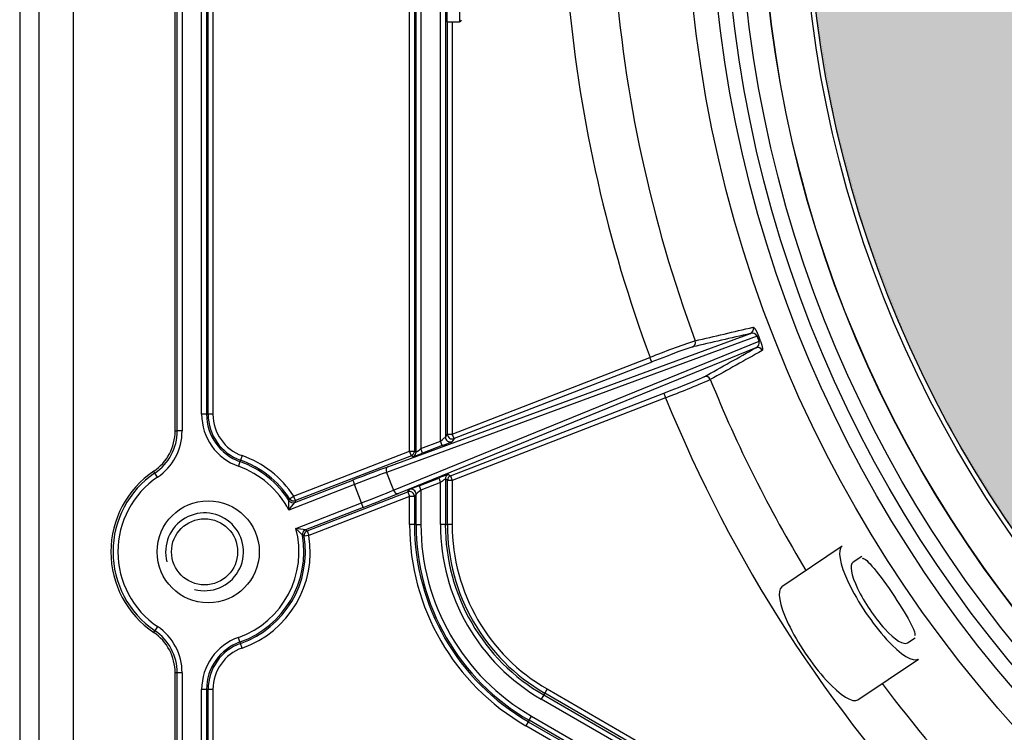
# Model space of a CAD drawing. Header units: millimetres. Extents: x 1064 to 6011, y -885 to 2276.
# Tile 17 of 36: x 2544 to 2646, y 1833 to 1907. Entities that reach past the tile are written whole.
import ezdxf

# ---------------------------------------------------------------- set-up
doc = ezdxf.new("R2010")
doc.units = ezdxf.units.MM
doc.header["$MEASUREMENT"] = 0

# ---------------------------------------------------------------- blocks, each defined once
blk = doc.blocks.new('Boven')
h = blk.add_hatch(color=256)
edge = h.paths.add_edge_path()
edge.add_arc((424.38, -554.1), 118.99, 0, 178.5685)
edge.add_line((305.42, -551.12), (305.42, -554.1))
edge.add_line((305.42, -554.1), (305.42, -557.07))
edge.add_arc((424.38, -554.1), 118.99, 181.4315, 360)
for p, q in [((224.42, -403.92), (224.42, -708.12)), ((240.39, -611.67), (240.39, -496.53)), ((240.6, -611.67), (240.6, -496.53)), ((241.1, -496.53), (241.1, -611.67)), ((226.42, -707.12), (226.42, -554.1)), ((229.92, -554.1), (229.92, -706.14)), ((243.12, -609.95), (243.12, -555.1)), ((243.62, -556.1), (243.62, -609.95)), ((243.78, -609.95), (243.78, -556.26)), ((244.28, -556.26), (244.28, -609.95)), ((267.67, -612.7), (267.67, -558.38)), ((268.17, -558.35), (268.17, -612.29)), ((264.49, -613.74), (264.49, -559.52)), ((264.99, -560.02), (264.99, -613.74)), ((265.15, -613.85), (265.15, -560.17)), ((265.65, -560.35), (265.65, -613.48)), ((268.32, -567.1), (268.32, -569.6)), ((269.62, -567.1), (269.62, -569.6)), ((268.32, -569.6), (269.62, -569.6)), ((268.38, -611.99), (268.38, -569.6)), ((268.88, -569.6), (268.88, -611.99)), ((300.2, -601.93), (262.12, -615.93)), ((262.27, -615.34), (299.51, -601.65)), ((300.4, -602.44), (300.2, -601.93)), ((300.34, -601.88), (300.53, -602.39)), ((262.83, -617.76), (300.4, -602.44)), ((300.08, -603.12), (263.34, -618.1)), ((268.88, -611.99), (289.19, -604.11)), ((289.37, -604.58), (269.06, -612.45)), ((289.37, -604.58), (289.19, -604.11)), ((268.69, -616.28), (290.61, -607.79)), ((290.61, -607.79), (290.79, -608.25)), ((290.79, -608.25), (268.88, -616.75)), ((243.62, -609.95), (243.12, -609.95)), ((243.62, -609.95), (243.78, -609.95)), ((244.28, -609.95), (243.78, -609.95)), ((240.39, -611.67), (240.6, -611.67)), ((241.1, -611.67), (240.6, -611.67)), ((268.17, -612.29), (268.38, -611.99)), ((268.38, -611.99), (268.88, -611.99)), ((269.06, -612.45), (268.88, -611.99)), ((265.65, -613.48), (267.67, -612.7)), ((267.85, -613.17), (265.83, -613.95)), ((267.85, -613.17), (267.67, -612.7)), ((269.06, -612.45), (268.85, -612.76)), ((247.28, -614.2), (247.12, -614.67)), ((252.57, -618.36), (264.49, -613.74)), ((264.67, -614.21), (252.75, -618.83)), ((264.49, -613.74), (264.99, -613.74)), ((264.67, -614.21), (264.49, -613.74)), ((264.83, -614.32), (264.67, -614.21)), ((264.99, -613.74), (265.15, -613.85)), ((265.83, -613.95), (265.65, -613.48)), ((247.06, -614.82), (246.9, -615.29)), ((247.12, -614.67), (247.06, -614.82)), ((238.31, -615.99), (238.19, -615.81)), ((238.59, -616.4), (238.31, -615.99)), ((262.12, -615.93), (262.83, -617.76)), ((268.49, -616.14), (268.69, -616.28)), ((258.82, -617.18), (252.07, -619.8)), ((252.69, -619.02), (258.64, -616.72)), ((258.64, -616.72), (258.82, -617.18)), ((259.55, -619.07), (258.82, -617.18)), ((265.47, -617.29), (267.49, -616.51)), ((267.67, -616.97), (265.65, -617.75)), ((267.49, -616.51), (267.67, -616.97)), ((267.67, -621.29), (267.67, -616.97)), ((268.38, -616.75), (268.17, -616.6)), ((268.17, -616.6), (268.17, -621.29)), ((268.88, -616.75), (268.38, -616.75)), ((268.38, -621.29), (268.38, -616.75)), ((268.69, -616.28), (268.88, -616.75)), ((268.88, -616.75), (268.88, -621.29)), ((253.96, -621.94), (264.31, -617.92)), ((264.31, -617.92), (264.47, -617.69)), ((264.31, -617.92), (264.49, -618.39)), ((265.15, -618.16), (264.99, -618.39)), ((265.15, -621.29), (265.15, -618.16)), ((265.47, -617.29), (265.65, -617.75)), ((265.65, -617.75), (265.65, -621.29)), ((252.09, -618.82), (252.16, -618.64)), ((252.16, -618.64), (252.57, -618.36)), ((252.75, -618.83), (252.57, -618.36)), ((252.75, -618.83), (252.69, -619.02)), ((252.8, -621.68), (259.55, -619.07)), ((264.49, -618.39), (254.14, -622.4)), ((259.73, -619.53), (259.55, -619.07)), ((264.99, -618.39), (264.49, -618.39)), ((264.49, -621.29), (264.49, -618.39)), ((264.99, -618.39), (264.99, -621.29)), ((259.73, -619.53), (253.78, -621.84)), ((264.99, -621.29), (264.49, -621.29)), ((265.15, -621.29), (264.99, -621.29)), ((265.15, -621.29), (265.65, -621.29)), ((268.17, -621.29), (267.67, -621.29)), ((268.17, -621.29), (268.38, -621.29)), ((268.88, -621.29), (268.38, -621.29)), ((253.78, -621.84), (253.96, -621.94)), ((253.96, -621.94), (254.14, -622.4)), ((253.65, -622.48), (253.47, -622.39)), ((254.14, -622.4), (253.65, -622.48)), ((308.95, -623.51), (302.74, -627.7)), ((310.98, -624.56), (310.07, -625.17)), ((238.19, -632.38), (238.31, -632.2)), ((238.59, -631.78), (238.31, -632.2)), ((247.06, -633.36), (246.9, -632.89)), ((247.06, -633.36), (247.12, -633.51)), ((315.66, -633.46), (316.46, -632.92)), ((247.28, -633.98), (247.12, -633.51)), ((310.57, -639.3), (316.78, -635.12)), ((240.39, -681.21), (240.39, -636.52)), ((240.6, -636.52), (240.39, -636.52)), ((241.1, -636.52), (240.6, -636.52)), ((240.6, -681.21), (240.6, -636.52)), ((241.1, -636.52), (241.1, -681.21)), ((243.12, -680.98), (243.12, -638.23)), ((243.62, -638.23), (243.12, -638.23)), ((243.62, -638.23), (243.62, -680.98)), ((243.78, -638.23), (243.62, -638.23)), ((244.28, -638.23), (243.78, -638.23)), ((243.78, -680.98), (243.78, -638.23)), ((244.28, -638.23), (244.28, -680.98)), ((278.63, -638.19), (278.38, -638.62)), ((278.63, -638.19), (314.51, -658.9)), ((278.27, -638.8), (278.02, -639.23)), ((313.82, -659.9), (278.02, -639.23)), ((278.38, -638.62), (278.27, -638.8)), ((278.27, -638.8), (314.29, -659.6)), ((314.26, -659.33), (278.38, -638.62)), ((276.77, -641.41), (276.69, -641.55)), ((276.77, -641.41), (277.02, -640.98)), ((311.82, -661.65), (276.77, -641.41)), ((277.02, -640.98), (312.32, -661.37)), ((276.69, -641.55), (276.44, -641.98)), ((311.31, -662.12), (276.44, -641.98)), ((276.69, -641.55), (311.56, -661.68))]:
    blk.add_line(p, q)
at = {"const_width": 0.007}
blk.add_lwpolyline([(543.37, -554.1, 0.987585), (305.42, -551.12), (305.42, -554.1), (305.42, -557.07, 0.987585), (543.37, -554.1, 0.987585)], format="xyb", close=True, dxfattribs=at)
for centre, radius in [((424.38, -554.1), 131.49), ((424.38, -554.1), 128.99), ((424.38, -554.1), 127.49), ((424.38, -554.1), 125.99), ((424.38, -554.1), 123.72), ((424.38, -554.1), 123.69), ((424.38, -554.1), 119.48), ((424.38, -554.1), 118.99), ((243.79, -624.09), 5.25), ((243.42, -624.09), 3.4)]:
    blk.add_circle(centre, radius)
for centre, radius, start, end in [((424.38, -554.1), 139.18, 184.12, 200.3045), ((424.38, -554.1), 144.14, 185.2905, 200.3044), ((269.62, -569.4), 0.2, 270, 360), ((299.7, -602.16), 0.546, 24.4119, 110.8314), ((306.02, -617.07), 16.22, 110.5278, 111.0328), ((327.53, -700.61), 103.83, 108.9324, 111.6709), ((299.88, -602.61), 0.546, 291.4859, 17.98), ((295.84, -590.73), 12.57, 291.2708, 291.9188), ((253.49, -509.65), 105.42, 290.722, 293.4194), ((424.38, -554.1), 139.18, 202.0678, 211.1173), ((424.38, -554.1), 144.14, 202.0679, 223.6044), ((248.79, -609.95), 5.67, 180, 250.5288), ((248.79, -609.95), 5.17, 180, 250.5288), ((248.79, -609.95), 5.01, 180, 250.5288), ((248.79, -609.95), 4.51, 180, 250.5288), ((235.39, -611.67), 5, 304.0558, 0), ((235.39, -611.67), 5.22, 304.0558, 0), ((235.39, -611.67), 5.72, 304.0558, 0), ((243.79, -624.09), 10.49, 33.1003, 70.5288), ((264.49, -613.74), 0.5, 291.1981, 359.988), ((264.65, -613.85), 0.5, 291.1981, 359.988), ((243.79, -624.09), 9.83, 32.3935, 70.5288), ((243.79, -624.09), 9.99, 33.1003, 70.5288), ((243.79, -624.09), 10, 124.0558, 235.9442), ((243.79, -624.09), 9.78, 124.0558, 235.9442), ((243.79, -624.09), 9.33, 27.3897, 70.5288), ((268.67, -616.6), 0.5, 111.1981, 179.988), ((243.79, -624.09), 9.28, 124.0558, 235.9442), ((268.88, -616.75), 0.5, 111.1981, 179.988), ((215.6, -618.71), 36.49, 358.2883, 359.8186), ((232.15, -603.28), 25.88, 320.3355, 322.5326), ((252.51, -618.56), 0.5, 212.3938, 291.1828), ((252.57, -618.36), 0.5, 213.1121, 291.1483), ((243.42, -624.09), 4, 255, 195), ((288.38, -621.29), 23.89, 180, 240), ((288.38, -621.29), 23.39, 180, 240), ((288.38, -621.29), 23.23, 180, 240), ((288.38, -621.29), 22.73, 180, 240), ((288.38, -621.29), 20.72, 180, 240), ((288.38, -621.29), 20.22, 180, 240), ((288.38, -621.29), 20.01, 180, 240), ((288.38, -621.29), 19.51, 180, 240), ((243.79, -624.09), 9.33, 289.4712, 14.9826), ((227.09, -646.61), 35.81, 42.5515, 44.1109), ((249.24, -647.19), 25.76, 79.8435, 82.0511), ((253.96, -622.3), 0.5, 111.2356, 189.9925), ((254.14, -622.4), 0.5, 111.1481, 189.2754), ((243.79, -624.09), 9.83, 289.4712, 9.9789), ((243.79, -624.09), 9.99, 289.4712, 9.272), ((243.79, -624.09), 10.49, 289.4712, 9.272), ((235.39, -636.52), 5, 0, 55.9442), ((235.39, -636.52), 5.22, 0, 55.9442), ((235.39, -636.52), 5.72, 0, 55.9442), ((248.79, -638.23), 5.67, 109.4712, 180), ((248.79, -638.23), 5.17, 109.4712, 180), ((248.79, -638.23), 5.01, 109.4712, 180), ((248.79, -638.23), 4.51, 109.4712, 180), ((424.38, -554.1), 139.18, 216.8827, 223.6045)]:
    blk.add_arc(centre, radius, start, end)
for centre, major_axis, ratio, start_param, end_param in [((299.33, -601.18), (0.113, -0.487), 0.992417, 0.142465, 1.701569), ((289.4, -604.65), (4.19, 1.63), 0.017452, 0.121858, 1.570841), ((293.38, -602.57), (0.113, -0.487), 0.992428, 0.142568, 1.695967), ((300.26, -603.58), (-0.245, 0.436), 0.992417, 4.581617, 6.140721), ((290.58, -607.71), (-4.19, -1.63), 0.017452, 1.570751, 3.019734), ((294.93, -606.57), (-0.245, 0.436), 0.992428, 4.587219, 6.140617), ((268.88, -611.99), (0.413, -0.283), 0.999523, 3.742329, 5.682449), ((267.67, -612.68), (-0.5, -0.388), 0.023379, 1.552659, 3.106002), ((267.85, -613.15), (1, 0.388), 0.016275, 4.706079, 6.259422), ((268.67, -612.29), (0.413, -0.283), 0.999523, 3.742329, 5.682449), ((265.83, -613.93), (-1, -0.388), 0.016275, 0.011143, 1.564486), ((265.65, -613.46), (0.5, 0.388), 0.023379, 3.140909, 4.694252), ((258.67, -616.81), (5.13, 1.99), 0.017455, 0.785398, 1.570796), ((258.85, -617.27), (4.66, 1.81), 0.019201, 0.785398, 1.570796), ((262.45, -615.81), (-0.173, 0.469), 0.707053, 0.024682, 1.583137), ((267.49, -616.52), (1, 0.388), 0.016275, 0.011143, 1.564486), ((267.67, -616.99), (-0.5, -0.388), 0.023379, 3.140909, 4.694252), ((259.51, -618.98), (4.66, 1.81), 0.019201, 4.712389, 5.497787), ((259.69, -619.44), (5.13, 1.99), 0.017455, 4.712389, 5.497787), ((263.16, -617.63), (0.189, -0.463), 0.707053, 4.700048, 6.258503), ((264.49, -618.39), (-0.413, 0.283), 0.999523, 3.742329, 5.682449), ((265.47, -617.31), (-1, -0.388), 0.016275, 4.706079, 6.259422), ((264.65, -618.16), (-0.413, 0.283), 0.999523, 3.742329, 5.682449), ((265.65, -617.77), (0.5, 0.388), 0.023379, 1.552659, 3.106002), ((312.86, -629.31), (-3.91, 5.8), 0.258819, 0, 3.141593), ((312.86, -629.31), (-2.8, 4.14), 0.258819, 0, 3.141593), ((306.66, -633.5), (-3.91, 5.8), 0.258819, 0, 3.141593)]:
    blk.add_ellipse(centre, major_axis=major_axis, ratio=ratio, start_param=start_param, end_param=end_param)
for points in [[(293.84, -602.39), (295.83, -601.93), (297.81, -601.47), (299.79, -601.01)], [(299.51, -601.65), (297.53, -602.11), (295.54, -602.57), (293.56, -603.03)], [(294.75, -606.11), (296.53, -605.11), (298.3, -604.11), (300.08, -603.12)], [(300.72, -603.4), (298.94, -604.4), (297.17, -605.39), (295.39, -606.39)]]:
    blk.add_open_spline(points, degree=3)
for points, knots in [([(299.79, -601.01), (299.8, -601.01), (299.81, -601.01), (299.83, -601.01), (299.85, -601.02), (299.87, -601.04), (299.9, -601.06), (299.92, -601.08), (299.93, -601.1), (299.94, -601.11), (299.94, -601.12), (299.95, -601.12), (299.95, -601.13), (299.96, -601.14), (299.98, -601.16), (300, -601.19), (300.01, -601.21), (300.04, -601.25), (300.05, -601.27), (300.06, -601.3), (300.07, -601.31), (300.07, -601.32), (300.08, -601.34), (300.1, -601.35), (300.12, -601.39), (300.13, -601.42), (300.15, -601.46), (300.16, -601.48), (300.17, -601.5), (300.17, -601.5), (300.18, -601.51), (300.18, -601.52), (300.18, -601.53), (300.19, -601.54), (300.21, -601.58), (300.22, -601.61), (300.25, -601.67), (300.26, -601.68), (300.27, -601.71), (300.27, -601.71), (300.27, -601.72), (300.28, -601.74), (300.28, -601.75), (300.3, -601.8), (300.32, -601.84), (300.34, -601.88)], [0, 0, 0, 0, 0.0625, 0.125, 0.1875, 0.25, 0.3125, 0.375, 0.375, 0.40625, 0.40625, 0.421875, 0.421875, 0.4375, 0.5, 0.5, 0.5625, 0.5625, 0.625, 0.625, 0.640625, 0.640625, 0.65625, 0.6875, 0.6875, 0.75, 0.75, 0.78125, 0.78125, 0.789062, 0.789062, 0.796875, 0.796875, 0.8125, 0.8125, 0.875, 0.875, 0.90625, 0.90625, 0.914062, 0.914062, 0.921875, 0.9375, 0.9375, 1, 1, 1, 1]), ([(300.53, -602.39), (300.55, -602.43), (300.56, -602.47), (300.58, -602.53), (300.59, -602.55), (300.6, -602.58), (300.61, -602.59), (300.61, -602.61), (300.62, -602.62), (300.62, -602.64), (300.64, -602.68), (300.65, -602.74), (300.67, -602.78), (300.67, -602.8), (300.68, -602.82), (300.68, -602.82), (300.68, -602.83), (300.69, -602.86), (300.7, -602.9), (300.71, -602.95), (300.72, -602.98), (300.73, -603.02), (300.73, -603.03), (300.74, -603.06), (300.74, -603.07), (300.74, -603.1), (300.75, -603.12), (300.75, -603.16), (300.75, -603.18), (300.76, -603.21), (300.76, -603.25), (300.76, -603.27), (300.76, -603.29), (300.76, -603.29), (300.76, -603.3), (300.76, -603.3), (300.76, -603.31), (300.76, -603.33), (300.75, -603.35), (300.75, -603.37), (300.73, -603.39), (300.73, -603.4), (300.72, -603.4)], [0, 0, 0, 0, 0.0625, 0.0625, 0.09375, 0.09375, 0.109375, 0.117188, 0.125, 0.125, 0.15625, 0.1875, 0.21875, 0.234375, 0.234375, 0.242188, 0.242188, 0.25, 0.3125, 0.3125, 0.375, 0.375, 0.40625, 0.40625, 0.4375, 0.4375, 0.5, 0.5, 0.5625, 0.5625, 0.625, 0.6875, 0.6875, 0.703125, 0.703125, 0.71875, 0.71875, 0.75, 0.8125, 0.875, 0.9375, 1, 1, 1, 1]), ([(311.02, -624.77), (311.06, -624.74), (311.13, -624.75), (311.5, -624.96), (312.03, -625.53), (313.36, -627.27), (314.16, -628.43), (315.51, -630.55), (316.04, -631.48), (316.44, -632.44), (316.47, -632.66), (316.39, -632.72)], [0, 0, 0, 0, 0.0797077, 0.0797077, 0.3304557, 0.3304557, 0.5812037, 0.5812037, 0.8319516, 0.8319516, 1, 1, 1, 1])]:
    blk.add_open_spline(points, degree=3, knots=knots)

msp = doc.modelspace()

# ---------------------------------------------------------------- block references
msp.add_blockref('Boven', (2319.9, 2475.98))

doc.saveas('drawing.dxf')
